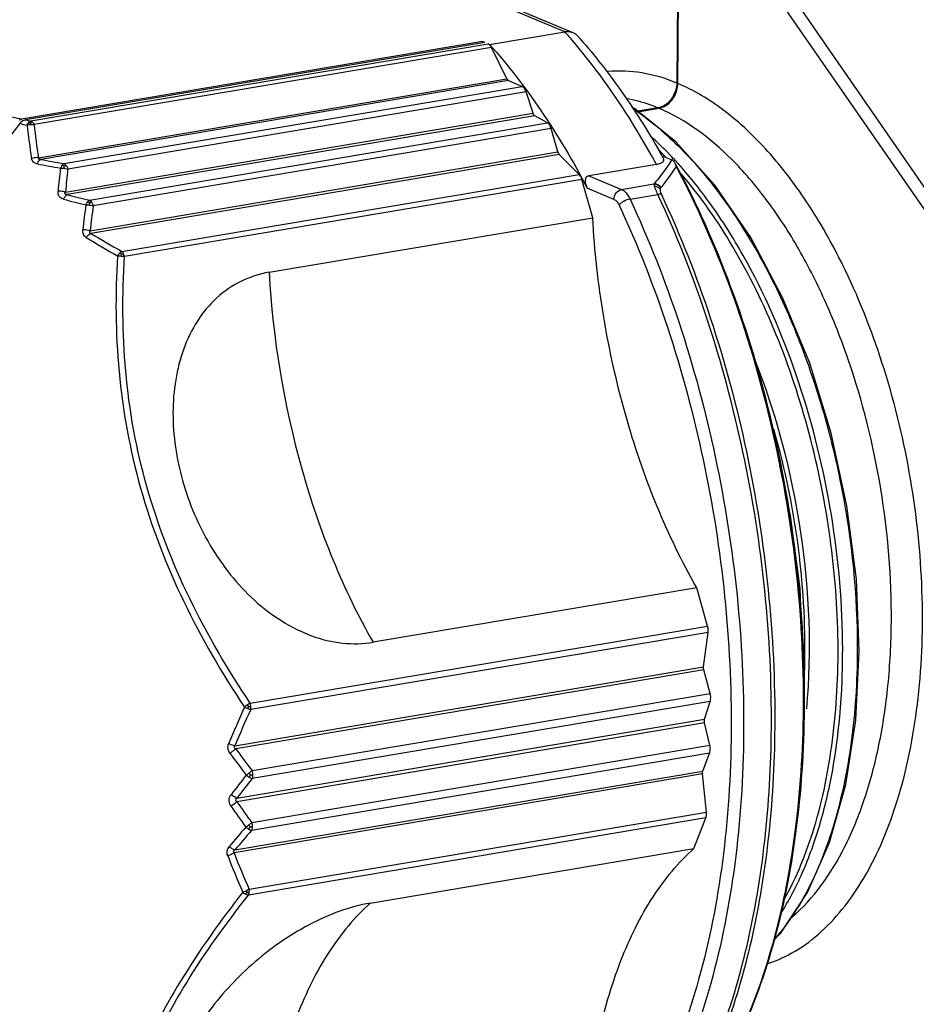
# Model space of a CAD drawing. Header units: millimetres. Extents: x 12 to 2508, y 25 to 1770.
# Tile 33 of 53: x 2171 to 2191, y 738 to 760. Entities that reach past the tile are written whole.
import ezdxf

# ---------------------------------------------------------------- set-up
doc = ezdxf.new("R2010")
doc.units = ezdxf.units.MM
for name, color, linetype in [('CABLE_PBL76', 7, 'Continuous'), ('COVER_J_ABL73', 7, 'Continuous'), ('new_view_8_VBL72', 7, 'Continuous')]:
    doc.layers.add(name, color=color, linetype=linetype)

# ---------------------------------------------------------------- blocks, each defined once
blk = doc.blocks.new('CABLE_PBL76', base_point=(1070.769, 1203.604))
at = {"layer": 'CABLE_PBL76', "color": 7}
for p, q in [((1078.339, 1214.197), (1078.374, 1218.242)), ((1070.214, 1217.752), (1076.006, 1215.329)), ((1078.344, 1217.288), (1078.318, 1214.206)), ((1074.15, 1215.065), (1075.822, 1215.347)), ((1073.99, 1215.132), (1063.735, 1213.404)), ((1074.045, 1215.109), (1063.822, 1213.386)), ((1074.045, 1215.109), (1073.99, 1215.132)), ((1073.99, 1215.099), (1073.99, 1215.132)), ((1074.119, 1215.078), (1074.15, 1215.065)), ((1074.537, 1214.302), (1074.191, 1214.998)), ((1074.573, 1214.263), (1074.873, 1214.132)), ((1075.117, 1213.536), (1074.961, 1214.011)), ((1077.895, 1213.654), (1077.447, 1213.579)), ((1077.46, 1213.568), (1077.917, 1213.645)), ((1075.438, 1213.322), (1075.158, 1213.477)), ((1075.672, 1212.675), (1075.523, 1213.192)), ((1065.258, 1210.92), (1075.672, 1212.675)), ((1076.145, 1212.175), (1075.702, 1212.62)), ((1077.98, 1212.594), (1078.186, 1212.508)), ((1077.863, 1212.398), (1076.358, 1212.144)), ((1076.445, 1211.211), (1076.205, 1212.063)), ((1069.242, 1209.997), (1076.445, 1211.211)), ((1078.761, 1202.981), (1071.558, 1201.767)), ((1079.001, 1202.129), (1078.761, 1202.981)), ((1078.909, 1201.221), (1079.012, 1201.988)), ((1078.915, 1201.151), (1068.502, 1199.396)), ((1079.058, 1200.631), (1078.915, 1201.151)), ((1078.935, 1200.056), (1079.06, 1200.451)), ((1079.052, 1199.477), (1078.934, 1199.973)), ((1078.896, 1198.903), (1079.047, 1199.3)), ((1068.482, 1197.148), (1078.896, 1198.903)), ((1078.978, 1197.991), (1078.889, 1198.838)), ((1078.698, 1197.178), (1078.964, 1197.86)), ((1071.495, 1195.964), (1078.698, 1197.178))]:
    blk.add_line(p, q, dxfattribs=at)
at = {"layer": 'CABLE_PBL76', "color": 2}
for p, q in [((1075.822, 1215.347), (1070.02, 1217.774)), ((1079.737, 1217.788), (1084.683, 1210.641)), ((1079.513, 1217.616), (1084.459, 1210.469)), ((1063.941, 1213.363), (1074.119, 1215.078)), ((1074.191, 1214.998), (1064.014, 1213.283)), ((1064.11, 1212.545), (1074.537, 1214.302)), ((1074.573, 1214.263), (1064.16, 1212.508)), ((1064.678, 1212.414), (1074.873, 1214.132)), ((1074.961, 1214.011), (1064.766, 1212.293)), ((1064.71, 1211.783), (1075.117, 1213.536)), ((1075.158, 1213.477), (1064.75, 1211.724)), ((1065.243, 1211.604), (1075.438, 1213.322)), ((1075.523, 1213.192), (1065.328, 1211.474)), ((1075.702, 1212.62), (1065.275, 1210.863)), ((1078.053, 1212.558), (1078.046, 1212.567)), ((1078.058, 1212.576), (1078.05, 1212.584)), ((1078.225, 1212.515), (1078.211, 1212.531)), ((1078.231, 1212.539), (1078.217, 1212.554)), ((1064.684, 1212.311), (1064.683, 1212.358)), ((1065.967, 1210.46), (1076.145, 1212.175)), ((1076.205, 1212.063), (1066.027, 1210.348)), ((1076.358, 1212.144), (1077.087, 1211.839)), ((1076.918, 1211.618), (1076.323, 1211.867)), ((1077.087, 1211.839), (1077.808, 1211.961)), ((1077.812, 1211.965), (1077.808, 1211.961)), ((1077.962, 1211.875), (1077.966, 1211.88)), ((1077.275, 1211.626), (1077.894, 1211.73)), ((1065.95, 1210.358), (1065.957, 1210.4)), ((1068.823, 1200.414), (1079.001, 1202.129)), ((1079.012, 1201.988), (1068.834, 1200.273)), ((1068.483, 1199.464), (1078.909, 1201.221)), ((1068.863, 1198.913), (1079.058, 1200.631)), ((1079.06, 1200.451), (1068.865, 1198.734)), ((1081.136, 1200.277), (1081.135, 1200.297)), ((1081.136, 1200.277), (1081.136, 1200.297)), ((1068.527, 1198.303), (1078.935, 1200.056)), ((1078.934, 1199.973), (1068.527, 1198.22)), ((1068.857, 1197.759), (1079.052, 1199.477)), ((1079.047, 1199.3), (1068.852, 1197.582)), ((1078.889, 1198.838), (1068.462, 1197.081)), ((1078.964, 1197.86), (1068.786, 1196.145)), ((1068.8, 1196.276), (1078.978, 1197.991))]:
    blk.add_line(p, q, dxfattribs=at)
at = {"layer": 'CABLE_PBL76', "color": 7}
for points in [[(1080.48, 1195.153), (1080.621, 1195.288), (1081.226, 1196.199), (1081.714, 1197.313), (1082.075, 1198.604), (1082.298, 1200.036), (1082.378, 1201.571), (1082.313, 1203.173), (1082.104, 1204.801), (1081.755, 1206.417), (1081.274, 1207.976), (1080.672, 1209.44), (1079.963, 1210.771), (1079.165, 1211.932), (1078.295, 1212.896), (1077.373, 1213.638), (1077.314, 1213.669)], [(1081.119, 1201.272), (1081.124, 1201.359), (1081.059, 1202.961), (1080.85, 1204.59), (1080.611, 1205.693)]]:
    blk.add_lwpolyline(points, dxfattribs=at)
at = {"layer": 'CABLE_PBL76', "color": 2}
for centre, radius, start, end in [((1066.732, 1207.184), 12.217, 40.7877, 41.924), ((1071.7, 1252.813), 40.206, 258.7013, 258.8735), ((1071.878, 1253.041), 40.571, 258.359, 258.5968), ((1076.989, 1214.678), 13.208, 186.1189, 189.372), ((1076.812, 1214.587), 12.865, 185.817, 189.1328), ((1072.612, 1207.284), 7.693, 45.7784, 48.1632), ((1072.299, 1206.984), 8.027, 44.2362, 45.6876), ((1072.304, 1206.967), 8.135, 44.2505, 45.7795), ((1073.819, 1264.279), 52.665, 259.4312, 260.0042), ((1061.267, 1203.391), 18.883, 28.4887, 29.2338), ((1072.074, 1206.742), 8.456, 43.4111, 44.2548), ((1071.888, 1206.567), 8.712, 42.6121, 43.2766), ((1073.852, 1263.281), 51.801, 259.1264, 259.7123), ((1084.741, 1209.914), 20.283, 173.2091, 174.6672), ((1084.789, 1209.806), 20.176, 172.9202, 174.378), ((1077.113, 1260.698), 50.63, 255.7721, 256.3489), ((1076.452, 1258.883), 48.589, 256.0649, 256.6625), ((1085.878, 1208.716), 20.9, 172.3487, 173.8892), ((1085.893, 1208.608), 20.764, 172.0666, 173.6076), ((1077.438, 1230.838), 23.518, 238.5674, 240.5354), ((1077.581, 1231.222), 23.789, 238.8494, 240.7795), ((1089.623, 1211.143), 20.413, 183.2171, 195.6745), ((1089.026, 1191.116), 22.321, 155.6305, 157.9151), ((1088.308, 1191.338), 21.426, 155.3518, 157.7118), ((1069.856, 1198.763), 1.948, 124.2373, 126.6224), ((1069.037, 1201.011), 0.766, 243.385, 249.3589), ((1067.084, 1199.016), 2.157, 37.7522, 39.001), ((1067.836, 1200.81), 1.064, 330.9849, 333.5472), ((1068.605, 1201.806), 1.481, 277.144, 278.9621), ((1068.463, 1200.313), 0.374, 4.5584, 15.6891), ((1068.483, 1200.314), 0.353, 359.5435, 4.5929), ((1089.624, 1214.815), 26.151, 216.128, 217.4512), ((1089.739, 1214.742), 26.363, 215.8564, 217.1781), ((1094.603, 1178.392), 32.957, 141.7151, 142.6728), ((1094.458, 1178.316), 32.739, 141.4175, 142.3752), ((1067.15, 1200.958), 2.668, 306.4353, 308.2564), ((1068.536, 1198.815), 0.341, 359.511, 0.592), ((1090.185, 1213.222), 26.511, 214.718, 215.9511), ((1090.102, 1213.322), 26.336, 214.9916, 216.2249), ((1093.365, 1176.52), 32.465, 139.3751, 140.388), ((1067.871, 1198.921), 1.525, 304.0434, 307.2503), ((1068.534, 1197.674), 0.333, 358.4137, 359.5121), ((1093.185, 1176.486), 32.205, 139.0764, 140.0904), ((1085.542, 1203.678), 18.462, 201.1328, 203.8662), ((1085.629, 1203.801), 18.435, 201.3756, 204.0915), ((1068.39, 1196.95), 0.789, 289.9106, 295.715), ((1070.666, 1197.305), 2.208, 208.8655, 209.9989), ((1068.486, 1196.238), 0.316, 354.1334, 359.5729)]:
    blk.add_arc(centre, radius, start, end, dxfattribs=at)
at = {"layer": 'CABLE_PBL76', "color": 7}
for centre, radius, start, end in [((1077.698, 1214.22), 0.62, 329.988, 344.476), ((1077.832, 1214.029), 0.38, 279.5719, 282.1449), ((1062.041, 1203.608), 18.3, 29.4167, 29.837), ((1061.878, 1203.516), 18.487, 29.1761, 29.417), ((1079.067, 1198.857), 0.179, 179.5646, 186.031), ((1078.623, 1197.953), 0.357, 359.5644, 6.0312)]:
    blk.add_arc(centre, radius, start, end, dxfattribs=at)
at = {"layer": 'CABLE_PBL76', "color": 2}
for points, knots in [([(1063.735, 1213.404), (1063.08, 1213.536), (1062.135, 1213.751), (1060.95, 1214.11), (1060.194, 1214.39), (1059.545, 1214.69), (1058.877, 1215.084), (1058.461, 1215.44), (1058.252, 1215.698)], [0, 0, 0, 0, 0.332357, 0.480879, 0.61474, 0.732781, 0.835208, 1, 1, 1, 1]), ([(1077.744, 1212.613), (1077.612, 1212.85), (1077.087, 1213.742), (1076.481, 1214.587), (1075.982, 1215.165)], [0, 0, 0, 0, 0.262571, 1, 1, 1, 1]), ([(1078.318, 1214.206), (1078.068, 1214.31), (1077.561, 1214.462), (1077.03, 1214.485), (1076.776, 1214.462)], [0, 0, 0, 0, 0.514443, 1, 1, 1, 1]), ([(1082.063, 1210.049), (1081.824, 1210.544), (1081.313, 1211.466), (1080.411, 1212.67), (1079.432, 1213.601), (1078.703, 1214.044), (1078.339, 1214.197)], [0, 0, 0, 0, 0.290356, 0.555122, 0.791436, 1, 1, 1, 1]), ([(1077.895, 1213.654), (1077.837, 1213.678), (1077.609, 1213.766), (1077.371, 1213.831), (1077.192, 1213.863)], [0, 0, 0, 0, 0.256937, 1, 1, 1, 1]), ([(1077.337, 1213.64), (1077.697, 1213.4), (1078.403, 1212.807), (1079.341, 1211.702), (1080.188, 1210.369), (1080.921, 1208.847), (1081.52, 1207.183), (1082.114, 1204.85), (1082.318, 1203.036), (1082.332, 1201.833)], [0, 0, 0, 0, 0.098198, 0.207391, 0.327265, 0.455187, 0.589508, 0.727328, 1, 1, 1, 1]), ([(1080.877, 1195.647), (1081.371, 1196.072), (1081.979, 1196.951), (1082.525, 1198.294), (1082.843, 1199.503), (1083.04, 1200.828), (1083.138, 1202.738), (1082.934, 1205.194), (1082.339, 1207.587), (1081.635, 1209.372), (1081.023, 1210.572), (1080.332, 1211.625), (1079.382, 1212.738), (1078.524, 1213.389), (1077.917, 1213.645)], [0, 0, 0, 0, 0.096752, 0.153368, 0.215212, 0.281666, 0.351822, 0.498549, 0.645522, 0.715974, 0.782823, 0.845138, 0.902266, 1, 1, 1, 1]), ([(1063.894, 1213.33), (1063.898, 1213.334), (1063.911, 1213.347), (1063.928, 1213.358), (1063.941, 1213.363)], [0, 0, 0, 0, 0.27625, 1, 1, 1, 1]), ([(1063.941, 1213.363), (1063.944, 1213.361), (1063.959, 1213.354), (1063.971, 1213.343), (1063.98, 1213.334)], [0, 0, 0, 0, 0.228269, 1, 1, 1, 1]), ([(1063.857, 1213.271), (1063.859, 1213.276), (1063.869, 1213.297), (1063.883, 1213.317), (1063.894, 1213.33)], [0, 0, 0, 0, 0.261355, 1, 1, 1, 1]), ([(1063.857, 1213.271), (1063.863, 1213.272), (1063.888, 1213.28), (1063.915, 1213.284), (1063.935, 1213.286)], [0, 0, 0, 0, 0.240673, 1, 1, 1, 1]), ([(1063.935, 1213.286), (1063.935, 1213.289), (1063.935, 1213.301), (1063.936, 1213.312), (1063.936, 1213.321)], [0, 0, 0, 0, 0.271658, 1, 1, 1, 1]), ([(1063.935, 1213.286), (1063.942, 1213.286), (1063.968, 1213.288), (1063.994, 1213.286), (1064.013, 1213.283)], [0, 0, 0, 0, 0.258601, 1, 1, 1, 1]), ([(1063.936, 1213.321), (1063.94, 1213.322), (1063.954, 1213.328), (1063.969, 1213.332), (1063.98, 1213.334)], [0, 0, 0, 0, 0.263361, 1, 1, 1, 1]), ([(1063.98, 1213.334), (1063.983, 1213.33), (1063.996, 1213.315), (1064.007, 1213.297), (1064.013, 1213.283)], [0, 0, 0, 0, 0.23264, 1, 1, 1, 1]), ([(1064.11, 1212.545), (1064.098, 1212.547), (1064.047, 1212.549), (1063.994, 1212.541), (1063.958, 1212.528)], [0, 0, 0, 0, 0.241273, 1, 1, 1, 1]), ([(1064.08, 1212.41), (1064.05, 1212.416), (1063.991, 1212.44), (1063.963, 1212.499), (1063.958, 1212.528)], [0, 0, 0, 0, 0.507631, 1, 1, 1, 1]), ([(1064.16, 1212.508), (1064.142, 1212.501), (1064.109, 1212.47), (1064.089, 1212.432), (1064.08, 1212.41)], [0, 0, 0, 0, 0.436155, 1, 1, 1, 1]), ([(1064.16, 1212.508), (1064.153, 1212.508), (1064.139, 1212.509), (1064.119, 1212.514), (1064.106, 1212.529), (1064.108, 1212.54), (1064.11, 1212.545)], [0, 0, 0, 0, 0.28841, 0.565438, 0.791237, 1, 1, 1, 1]), ([(1078.207, 1212.499), (1078.177, 1212.454), (1078.053, 1212.27), (1077.918, 1212.095), (1077.812, 1211.965)], [0, 0, 0, 0, 0.243292, 1, 1, 1, 1]), ([(1064.635, 1212.377), (1064.632, 1212.373), (1064.618, 1212.353), (1064.607, 1212.33), (1064.6, 1212.313)], [0, 0, 0, 0, 0.233974, 1, 1, 1, 1]), ([(1064.6, 1212.313), (1064.607, 1212.313), (1064.635, 1212.315), (1064.663, 1212.313), (1064.684, 1212.311)], [0, 0, 0, 0, 0.236534, 1, 1, 1, 1]), ([(1064.678, 1212.414), (1064.674, 1212.412), (1064.658, 1212.403), (1064.644, 1212.389), (1064.635, 1212.377)], [0, 0, 0, 0, 0.21701, 1, 1, 1, 1]), ([(1064.683, 1212.358), (1064.679, 1212.36), (1064.664, 1212.368), (1064.647, 1212.374), (1064.635, 1212.377)], [0, 0, 0, 0, 0.264348, 1, 1, 1, 1]), ([(1064.678, 1212.414), (1064.682, 1212.412), (1064.702, 1212.401), (1064.718, 1212.384), (1064.728, 1212.37)], [0, 0, 0, 0, 0.221947, 1, 1, 1, 1]), ([(1064.683, 1212.358), (1064.687, 1212.359), (1064.702, 1212.364), (1064.717, 1212.368), (1064.728, 1212.37)], [0, 0, 0, 0, 0.264045, 1, 1, 1, 1]), ([(1064.684, 1212.311), (1064.691, 1212.31), (1064.719, 1212.306), (1064.747, 1212.299), (1064.766, 1212.293)], [0, 0, 0, 0, 0.259594, 1, 1, 1, 1]), ([(1064.728, 1212.37), (1064.732, 1212.365), (1064.748, 1212.341), (1064.76, 1212.314), (1064.766, 1212.293)], [0, 0, 0, 0, 0.232502, 1, 1, 1, 1]), ([(1077.966, 1211.88), (1077.997, 1211.918), (1078.115, 1212.069), (1078.227, 1212.226), (1078.306, 1212.345)], [0, 0, 0, 0, 0.255368, 1, 1, 1, 1]), ([(1082.007, 1201.778), (1081.995, 1202.785), (1081.799, 1204.809), (1081.06, 1207.711), (1080.086, 1209.946), (1079.117, 1211.488), (1078.579, 1212.161), (1078.3, 1212.465)], [0, 0, 0, 0, 0.261986, 0.526609, 0.776599, 0.892526, 1, 1, 1, 1]), ([(1081.136, 1200.297), (1081.144, 1201.349), (1081.026, 1203.473), (1080.482, 1206.602), (1079.596, 1209.591), (1078.772, 1211.468), (1078.306, 1212.345)], [0, 0, 0, 0, 0.252707, 0.509477, 0.761398, 1, 1, 1, 1]), ([(1080.698, 1196.032), (1080.984, 1196.538), (1081.453, 1197.704), (1081.84, 1199.65), (1081.933, 1201.433), (1081.864, 1202.937), (1081.698, 1204.49), (1081.313, 1206.407), (1080.592, 1208.585), (1079.644, 1210.535), (1078.846, 1211.685), (1078.414, 1212.186)], [0, 0, 0, 0, 0.101939, 0.218477, 0.346723, 0.413991, 0.482511, 0.620669, 0.756076, 0.88384, 1, 1, 1, 1]), ([(1076.918, 1211.618), (1076.918, 1211.669), (1076.952, 1211.769), (1077.04, 1211.831), (1077.087, 1211.839)], [0, 0, 0, 0, 0.519966, 1, 1, 1, 1]), ([(1077.087, 1211.839), (1077.126, 1211.823), (1077.203, 1211.758), (1077.253, 1211.675), (1077.275, 1211.626)], [0, 0, 0, 0, 0.442908, 1, 1, 1, 1]), ([(1077.962, 1211.875), (1077.944, 1211.899), (1077.898, 1211.941), (1077.838, 1211.959), (1077.808, 1211.961)], [0, 0, 0, 0, 0.502344, 1, 1, 1, 1]), ([(1077.808, 1211.961), (1077.808, 1211.958), (1077.811, 1211.942), (1077.815, 1211.927), (1077.819, 1211.915)], [0, 0, 0, 0, 0.198581, 1, 1, 1, 1]), ([(1077.966, 1211.88), (1077.948, 1211.904), (1077.901, 1211.945), (1077.842, 1211.963), (1077.812, 1211.965)], [0, 0, 0, 0, 0.502389, 1, 1, 1, 1]), ([(1077.819, 1211.915), (1077.831, 1211.913), (1077.88, 1211.901), (1077.925, 1211.872), (1077.949, 1211.844)], [0, 0, 0, 0, 0.255659, 1, 1, 1, 1]), ([(1077.894, 1211.73), (1077.885, 1211.749), (1077.858, 1211.809), (1077.833, 1211.871), (1077.819, 1211.915)], [0, 0, 0, 0, 0.307325, 1, 1, 1, 1]), ([(1077.949, 1211.844), (1077.947, 1211.837), (1077.945, 1211.797), (1077.96, 1211.757), (1077.973, 1211.728)], [0, 0, 0, 0, 0.181983, 1, 1, 1, 1]), ([(1077.949, 1211.844), (1077.949, 1211.847), (1077.952, 1211.858), (1077.957, 1211.869), (1077.962, 1211.875)], [0, 0, 0, 0, 0.279516, 1, 1, 1, 1]), ([(1064.669, 1211.621), (1064.65, 1211.626), (1064.612, 1211.64), (1064.568, 1211.682), (1064.545, 1211.738), (1064.544, 1211.779), (1064.546, 1211.799)], [0, 0, 0, 0, 0.252803, 0.496554, 0.7423, 1, 1, 1, 1]), ([(1064.71, 1211.783), (1064.697, 1211.786), (1064.643, 1211.8), (1064.587, 1211.803), (1064.546, 1211.799)], [0, 0, 0, 0, 0.242527, 1, 1, 1, 1]), ([(1064.669, 1211.621), (1064.679, 1211.644), (1064.7, 1211.683), (1064.733, 1211.715), (1064.75, 1211.724)], [0, 0, 0, 0, 0.56422, 1, 1, 1, 1]), ([(1064.75, 1211.724), (1064.741, 1211.724), (1064.723, 1211.726), (1064.701, 1211.736), (1064.695, 1211.752), (1064.699, 1211.767), (1064.705, 1211.777), (1064.71, 1211.783)], [0, 0, 0, 0, 0.286082, 0.547303, 0.66049, 0.770598, 1, 1, 1, 1]), ([(1065.243, 1211.604), (1065.239, 1211.602), (1065.223, 1211.592), (1065.209, 1211.577), (1065.2, 1211.565)], [0, 0, 0, 0, 0.214812, 1, 1, 1, 1]), ([(1065.243, 1211.604), (1065.247, 1211.602), (1065.267, 1211.589), (1065.282, 1211.57), (1065.292, 1211.555)], [0, 0, 0, 0, 0.22242, 1, 1, 1, 1]), ([(1076.918, 1211.618), (1076.929, 1211.614), (1076.979, 1211.583), (1077.012, 1211.532), (1077.031, 1211.491)], [0, 0, 0, 0, 0.209016, 1, 1, 1, 1]), ([(1077.275, 1211.626), (1077.226, 1211.618), (1077.155, 1211.59), (1077.076, 1211.538), (1077.043, 1211.507), (1077.031, 1211.491)], [0, 0, 0, 0, 0.527831, 0.78724, 1, 1, 1, 1]), ([(1077.275, 1211.626), (1077.694, 1210.733), (1078.433, 1208.852), (1079.227, 1205.895), (1079.709, 1202.837), (1079.812, 1200.772), (1079.803, 1199.75)], [0, 0, 0, 0, 0.242014, 0.494178, 0.749309, 1, 1, 1, 1]), ([(1077.973, 1211.728), (1077.968, 1211.73), (1077.942, 1211.736), (1077.915, 1211.734), (1077.894, 1211.73)], [0, 0, 0, 0, 0.202217, 1, 1, 1, 1]), ([(1080.421, 1199.854), (1080.43, 1200.876), (1080.328, 1202.941), (1079.845, 1206), (1079.051, 1208.956), (1078.313, 1210.837), (1077.894, 1211.73)], [0, 0, 0, 0, 0.250691, 0.505822, 0.757986, 1, 1, 1, 1]), ([(1077.973, 1211.728), (1078.392, 1210.836), (1079.129, 1208.96), (1079.921, 1206.01), (1080.402, 1202.958), (1080.504, 1200.897), (1080.496, 1199.877)], [0, 0, 0, 0, 0.242014, 0.494178, 0.749309, 1, 1, 1, 1]), ([(1065.2, 1211.565), (1065.197, 1211.56), (1065.182, 1211.539), (1065.171, 1211.516), (1065.164, 1211.498)], [0, 0, 0, 0, 0.234959, 1, 1, 1, 1]), ([(1065.164, 1211.498), (1065.17, 1211.498), (1065.198, 1211.498), (1065.226, 1211.496), (1065.247, 1211.493)], [0, 0, 0, 0, 0.237146, 1, 1, 1, 1]), ([(1065.247, 1211.543), (1065.243, 1211.545), (1065.228, 1211.553), (1065.212, 1211.561), (1065.2, 1211.565)], [0, 0, 0, 0, 0.263595, 1, 1, 1, 1]), ([(1065.247, 1211.543), (1065.251, 1211.544), (1065.266, 1211.549), (1065.281, 1211.553), (1065.292, 1211.555)], [0, 0, 0, 0, 0.264613, 1, 1, 1, 1]), ([(1065.247, 1211.493), (1065.247, 1211.498), (1065.247, 1211.514), (1065.247, 1211.531), (1065.247, 1211.543)], [0, 0, 0, 0, 0.297207, 1, 1, 1, 1]), ([(1065.247, 1211.493), (1065.254, 1211.492), (1065.282, 1211.487), (1065.309, 1211.481), (1065.328, 1211.474)], [0, 0, 0, 0, 0.26069, 1, 1, 1, 1]), ([(1065.292, 1211.555), (1065.296, 1211.549), (1065.311, 1211.524), (1065.322, 1211.496), (1065.328, 1211.474)], [0, 0, 0, 0, 0.234565, 1, 1, 1, 1]), ([(1077.031, 1211.491), (1077.445, 1210.609), (1078.174, 1208.752), (1078.958, 1205.834), (1079.433, 1202.814), (1079.582, 1199.813), (1079.399, 1196.949), (1078.889, 1194.333), (1078.074, 1192.065), (1077.29, 1190.758), (1076.849, 1190.208)], [0, 0, 0, 0, 0.131864, 0.269256, 0.408269, 0.544856, 0.675163, 0.795848, 0.904467, 1, 1, 1, 1]), ([(1065.173, 1210.771), (1065.146, 1210.787), (1065.099, 1210.839), (1065.093, 1210.908), (1065.097, 1210.94)], [0, 0, 0, 0, 0.490531, 1, 1, 1, 1]), ([(1065.258, 1210.92), (1065.246, 1210.924), (1065.193, 1210.937), (1065.138, 1210.942), (1065.097, 1210.94)], [0, 0, 0, 0, 0.240451, 1, 1, 1, 1]), ([(1065.173, 1210.771), (1065.181, 1210.782), (1065.209, 1210.817), (1065.245, 1210.849), (1065.275, 1210.863)], [0, 0, 0, 0, 0.277297, 1, 1, 1, 1]), ([(1065.259, 1210.92), (1065.251, 1210.911), (1065.24, 1210.892), (1065.255, 1210.87), (1065.268, 1210.865), (1065.275, 1210.863)], [0, 0, 0, 0, 0.468068, 0.719203, 1, 1, 1, 1]), ([(1065.869, 1210.362), (1065.817, 1209.507), (1065.83, 1207.762), (1066.308, 1205.155), (1067.281, 1202.639), (1068.193, 1201.078), (1068.694, 1200.326)], [0, 0, 0, 0, 0.241916, 0.490864, 0.744789, 1, 1, 1, 1]), ([(1065.917, 1210.422), (1065.912, 1210.417), (1065.895, 1210.399), (1065.88, 1210.378), (1065.869, 1210.362)], [0, 0, 0, 0, 0.241204, 1, 1, 1, 1]), ([(1065.967, 1210.46), (1065.963, 1210.458), (1065.945, 1210.447), (1065.928, 1210.433), (1065.917, 1210.422)], [0, 0, 0, 0, 0.222637, 1, 1, 1, 1]), ([(1065.95, 1210.358), (1065.956, 1210.358), (1065.982, 1210.355), (1066.008, 1210.351), (1066.027, 1210.348)], [0, 0, 0, 0, 0.258559, 1, 1, 1, 1]), ([(1065.957, 1210.4), (1065.961, 1210.401), (1065.976, 1210.406), (1065.991, 1210.41), (1066.002, 1210.412)], [0, 0, 0, 0, 0.263795, 1, 1, 1, 1]), ([(1065.967, 1210.46), (1065.971, 1210.457), (1065.984, 1210.442), (1065.995, 1210.425), (1066.002, 1210.412)], [0, 0, 0, 0, 0.231687, 1, 1, 1, 1]), ([(1068.823, 1200.414), (1068.324, 1201.157), (1067.414, 1202.7), (1066.446, 1205.189), (1065.977, 1207.772), (1065.972, 1209.501), (1066.027, 1210.348)], [0, 0, 0, 0, 0.255431, 0.509082, 0.757786, 1, 1, 1, 1]), ([(1066.027, 1210.348), (1066.026, 1210.353), (1066.019, 1210.375), (1066.01, 1210.397), (1066.002, 1210.412)], [0, 0, 0, 0, 0.258955, 1, 1, 1, 1]), ([(1080.33, 1194.615), (1080.547, 1194.685), (1080.977, 1194.884), (1081.562, 1195.326), (1082.092, 1195.91), (1082.741, 1196.901), (1083.353, 1198.451), (1083.753, 1200.586), (1083.827, 1202.952), (1083.571, 1205.408), (1082.999, 1207.809), (1082.409, 1209.333), (1082.063, 1210.049)], [0, 0, 0, 0, 0.04042, 0.083189, 0.129353, 0.179558, 0.292742, 0.422028, 0.563415, 0.711197, 0.858885, 1, 1, 1, 1]), ([(1080.032, 1208.109), (1080.528, 1206.858), (1081.206, 1204.266), (1081.321, 1201.586), (1081.2, 1200.283)], [0, 0, 0, 0, 0.507047, 1, 1, 1, 1]), ([(1080.465, 1206.518), (1080.732, 1205.593), (1081.109, 1203.725), (1081.188, 1201.819), (1081.141, 1200.886)], [0, 0, 0, 0, 0.507543, 1, 1, 1, 1]), ([(1069.969, 1205.628), (1070.164, 1204.936), (1070.614, 1203.614), (1071.221, 1202.354), (1071.558, 1201.767)], [0, 0, 0, 0, 0.515004, 1, 1, 1, 1]), ([(1082.332, 1201.833), (1082.34, 1201.15), (1082.279, 1199.839), (1081.94, 1197.997), (1081.375, 1196.426), (1080.817, 1195.536), (1080.502, 1195.174)], [0, 0, 0, 0, 0.291198, 0.558017, 0.795456, 1, 1, 1, 1]), ([(1081.95, 1200.195), (1081.961, 1200.323), (1081.999, 1200.85), (1082.011, 1201.379), (1082.007, 1201.778)], [0, 0, 0, 0, 0.24468, 1, 1, 1, 1]), ([(1068.823, 1200.414), (1068.818, 1200.411), (1068.797, 1200.398), (1068.776, 1200.384), (1068.76, 1200.373)], [0, 0, 0, 0, 0.233147, 1, 1, 1, 1]), ([(1068.767, 1200.294), (1068.773, 1200.292), (1068.795, 1200.284), (1068.817, 1200.277), (1068.834, 1200.273)], [0, 0, 0, 0, 0.272003, 1, 1, 1, 1]), ([(1078.522, 1191.099), (1078.953, 1191.62), (1079.719, 1192.867), (1080.515, 1195.042), (1081.012, 1197.56), (1081.128, 1199.349), (1081.136, 1200.277)], [0, 0, 0, 0, 0.209148, 0.447526, 0.712961, 1, 1, 1, 1]), ([(1080.628, 1195.727), (1080.812, 1196.016), (1081.146, 1196.658), (1081.527, 1197.724), (1081.804, 1198.918), (1081.912, 1199.759), (1081.95, 1200.195)], [0, 0, 0, 0, 0.218489, 0.459583, 0.720936, 1, 1, 1, 1]), ([(1078.401, 1191.173), (1078.735, 1191.735), (1079.322, 1192.99), (1079.939, 1195.071), (1080.323, 1197.393), (1080.414, 1199.017), (1080.421, 1199.854)], [0, 0, 0, 0, 0.217809, 0.459041, 0.721153, 1, 1, 1, 1]), ([(1080.496, 1199.877), (1080.488, 1199.033), (1080.395, 1197.396), (1080.004, 1195.057), (1079.376, 1192.966), (1078.778, 1191.707), (1078.437, 1191.146)], [0, 0, 0, 0, 0.27931, 0.541615, 0.782693, 1, 1, 1, 1]), ([(1079.803, 1199.75), (1079.795, 1198.774), (1079.674, 1196.895), (1079.158, 1194.244), (1078.332, 1191.947), (1077.538, 1190.623), (1077.091, 1190.065)], [0, 0, 0, 0, 0.286304, 0.551456, 0.790105, 1, 1, 1, 1]), ([(1068.372, 1199.3), (1068.351, 1199.33), (1068.319, 1199.399), (1068.329, 1199.475), (1068.343, 1199.508)], [0, 0, 0, 0, 0.504332, 1, 1, 1, 1]), ([(1068.483, 1199.464), (1068.472, 1199.466), (1068.424, 1199.476), (1068.378, 1199.493), (1068.343, 1199.508)], [0, 0, 0, 0, 0.220638, 1, 1, 1, 1]), ([(1068.501, 1199.397), (1068.492, 1199.389), (1068.45, 1199.356), (1068.406, 1199.324), (1068.372, 1199.3)], [0, 0, 0, 0, 0.228755, 1, 1, 1, 1]), ([(1068.502, 1199.396), (1068.493, 1199.401), (1068.48, 1199.409), (1068.47, 1199.427), (1068.47, 1199.438), (1068.471, 1199.443)], [0, 0, 0, 0, 0.493146, 0.741687, 1, 1, 1, 1]), ([(1068.863, 1198.913), (1068.859, 1198.909), (1068.838, 1198.892), (1068.818, 1198.875), (1068.802, 1198.863)], [0, 0, 0, 0, 0.228385, 1, 1, 1, 1]), ([(1068.734, 1198.811), (1068.751, 1198.798), (1068.773, 1198.782), (1068.797, 1198.767), (1068.803, 1198.763)], [0, 0, 0, 0, 0.756487, 1, 1, 1, 1]), ([(1068.829, 1198.813), (1068.823, 1198.825), (1068.814, 1198.842), (1068.804, 1198.858), (1068.802, 1198.863)], [0, 0, 0, 0, 0.715362, 1, 1, 1, 1]), ([(1068.803, 1198.763), (1068.805, 1198.768), (1068.815, 1198.784), (1068.824, 1198.801), (1068.829, 1198.813)], [0, 0, 0, 0, 0.271481, 1, 1, 1, 1]), ([(1068.803, 1198.763), (1068.808, 1198.76), (1068.828, 1198.749), (1068.849, 1198.739), (1068.865, 1198.734)], [0, 0, 0, 0, 0.280499, 1, 1, 1, 1]), ([(1068.829, 1198.813), (1068.834, 1198.814), (1068.849, 1198.815), (1068.865, 1198.817), (1068.877, 1198.819)], [0, 0, 0, 0, 0.265592, 1, 1, 1, 1]), ([(1068.877, 1198.812), (1068.876, 1198.805), (1068.875, 1198.779), (1068.871, 1198.752), (1068.865, 1198.734)], [0, 0, 0, 0, 0.266001, 1, 1, 1, 1]), ([(1068.394, 1198.124), (1068.388, 1198.133), (1068.364, 1198.172), (1068.351, 1198.218), (1068.352, 1198.252)], [0, 0, 0, 0, 0.254483, 1, 1, 1, 1]), ([(1068.352, 1198.252), (1068.352, 1198.274), (1068.36, 1198.319), (1068.383, 1198.358), (1068.397, 1198.376)], [0, 0, 0, 0, 0.50115, 1, 1, 1, 1]), ([(1068.527, 1198.303), (1068.517, 1198.306), (1068.471, 1198.325), (1068.428, 1198.352), (1068.397, 1198.376)], [0, 0, 0, 0, 0.208377, 1, 1, 1, 1]), ([(1068.527, 1198.303), (1068.512, 1198.293), (1068.477, 1198.26), (1068.512, 1198.228), (1068.527, 1198.22)], [0, 0, 0, 0, 0.517783, 1, 1, 1, 1]), ([(1068.394, 1198.124), (1068.43, 1198.146), (1068.474, 1198.178), (1068.517, 1198.212), (1068.527, 1198.22)], [0, 0, 0, 0, 0.768814, 1, 1, 1, 1]), ([(1068.724, 1197.658), (1068.74, 1197.645), (1068.762, 1197.628), (1068.785, 1197.614), (1068.791, 1197.61)], [0, 0, 0, 0, 0.757903, 1, 1, 1, 1]), ([(1068.791, 1197.61), (1068.794, 1197.615), (1068.804, 1197.63), (1068.813, 1197.647), (1068.82, 1197.659)], [0, 0, 0, 0, 0.269896, 1, 1, 1, 1]), ([(1068.791, 1197.61), (1068.796, 1197.607), (1068.816, 1197.596), (1068.836, 1197.587), (1068.852, 1197.582)], [0, 0, 0, 0, 0.281234, 1, 1, 1, 1]), ([(1068.857, 1197.759), (1068.852, 1197.755), (1068.831, 1197.737), (1068.81, 1197.72), (1068.794, 1197.708)], [0, 0, 0, 0, 0.229741, 1, 1, 1, 1]), ([(1068.82, 1197.659), (1068.814, 1197.671), (1068.805, 1197.687), (1068.796, 1197.703), (1068.794, 1197.708)], [0, 0, 0, 0, 0.713271, 1, 1, 1, 1]), ([(1068.82, 1197.659), (1068.824, 1197.659), (1068.84, 1197.66), (1068.855, 1197.663), (1068.867, 1197.665)], [0, 0, 0, 0, 0.265333, 1, 1, 1, 1]), ([(1068.867, 1197.665), (1068.866, 1197.657), (1068.865, 1197.629), (1068.859, 1197.601), (1068.852, 1197.582)], [0, 0, 0, 0, 0.268844, 1, 1, 1, 1]), ([(1068.322, 1197.021), (1068.308, 1197.054), (1068.299, 1197.128), (1068.333, 1197.193), (1068.355, 1197.219)], [0, 0, 0, 0, 0.504283, 1, 1, 1, 1]), ([(1068.482, 1197.148), (1068.461, 1197.154), (1068.416, 1197.175), (1068.376, 1197.203), (1068.355, 1197.219)], [0, 0, 0, 0, 0.451256, 1, 1, 1, 1]), ([(1068.482, 1197.148), (1068.476, 1197.145), (1068.465, 1197.136), (1068.45, 1197.12), (1068.449, 1197.097), (1068.457, 1197.086), (1068.462, 1197.081)], [0, 0, 0, 0, 0.260788, 0.521449, 0.764525, 1, 1, 1, 1]), ([(1068.322, 1197.021), (1068.359, 1197.033), (1068.407, 1197.052), (1068.452, 1197.076), (1068.462, 1197.081)], [0, 0, 0, 0, 0.764901, 1, 1, 1, 1]), ([(1068.8, 1196.276), (1068.795, 1196.272), (1068.773, 1196.259), (1068.75, 1196.247), (1068.732, 1196.239)], [0, 0, 0, 0, 0.233816, 1, 1, 1, 1]), ([(1068.658, 1196.208), (1068.161, 1195.574), (1067.26, 1194.313), (1066.238, 1192.35), (1065.692, 1190.431), (1065.642, 1189.18), (1065.683, 1188.598)], [0, 0, 0, 0, 0.289441, 0.555159, 0.790651, 1, 1, 1, 1]), ([(1065.841, 1188.613), (1065.796, 1189.19), (1065.838, 1190.43), (1066.375, 1192.332), (1067.391, 1194.274), (1068.29, 1195.519), (1068.786, 1196.145)], [0, 0, 0, 0, 0.209729, 0.444936, 0.710326, 1, 1, 1, 1]), ([(1068.658, 1196.208), (1068.664, 1196.204), (1068.684, 1196.188), (1068.707, 1196.174), (1068.724, 1196.166)], [0, 0, 0, 0, 0.259237, 1, 1, 1, 1]), ([(1068.724, 1196.166), (1068.727, 1196.169), (1068.737, 1196.18), (1068.747, 1196.192), (1068.754, 1196.201)], [0, 0, 0, 0, 0.271916, 1, 1, 1, 1]), ([(1068.724, 1196.166), (1068.729, 1196.163), (1068.749, 1196.154), (1068.77, 1196.147), (1068.786, 1196.145)], [0, 0, 0, 0, 0.27087, 1, 1, 1, 1]), ([(1068.754, 1196.201), (1068.758, 1196.201), (1068.773, 1196.202), (1068.789, 1196.203), (1068.8, 1196.205)], [0, 0, 0, 0, 0.26364, 1, 1, 1, 1]), ([(1068.786, 1196.145), (1068.788, 1196.15), (1068.795, 1196.169), (1068.799, 1196.19), (1068.8, 1196.205)], [0, 0, 0, 0, 0.233441, 1, 1, 1, 1]), ([(1071.495, 1195.964), (1071.146, 1195.656), (1070.505, 1194.873), (1070.064, 1193.97), (1069.87, 1193.474)], [0, 0, 0, 0, 0.466095, 1, 1, 1, 1])]:
    blk.add_open_spline(points, degree=3, knots=knots, dxfattribs=at)
at = {"layer": 'CABLE_PBL76', "color": 7}
for points, knots in [([(1075.822, 1215.347), (1075.838, 1215.349), (1075.9, 1215.356), (1075.964, 1215.346), (1076.006, 1215.329)], [0, 0, 0, 0, 0.263333, 1, 1, 1, 1]), ([(1076.105, 1215.258), (1076.27, 1215.073), (1076.941, 1214.275), (1077.52, 1213.402), (1077.915, 1212.713)], [0, 0, 0, 0, 0.237867, 1, 1, 1, 1]), ([(1074.191, 1214.998), (1074.187, 1215.008), (1074.169, 1215.039), (1074.143, 1215.068), (1074.119, 1215.078)], [0, 0, 0, 0, 0.292446, 1, 1, 1, 1]), ([(1074.15, 1215.065), (1074.563, 1214.604), (1075.353, 1213.577), (1076.011, 1212.463), (1076.323, 1211.867)], [0, 0, 0, 0, 0.479343, 1, 1, 1, 1]), ([(1074.573, 1214.262), (1074.569, 1214.264), (1074.554, 1214.274), (1074.544, 1214.289), (1074.537, 1214.302)], [0, 0, 0, 0, 0.212577, 1, 1, 1, 1]), ([(1074.961, 1214.011), (1074.953, 1214.038), (1074.931, 1214.085), (1074.893, 1214.123), (1074.873, 1214.132)], [0, 0, 0, 0, 0.564055, 1, 1, 1, 1]), ([(1078.208, 1213.828), (1078.229, 1213.854), (1078.302, 1213.964), (1078.339, 1214.098), (1078.339, 1214.197)], [0, 0, 0, 0, 0.25159, 1, 1, 1, 1]), ([(1078.318, 1214.206), (1078.317, 1214.194), (1078.315, 1214.142), (1078.306, 1214.091), (1078.296, 1214.054)], [0, 0, 0, 0, 0.246286, 1, 1, 1, 1]), ([(1077.917, 1213.645), (1077.972, 1213.654), (1078.084, 1213.7), (1078.17, 1213.781), (1078.208, 1213.828)], [0, 0, 0, 0, 0.480639, 1, 1, 1, 1]), ([(1078.025, 1213.7), (1078.016, 1213.695), (1077.98, 1213.677), (1077.941, 1213.664), (1077.912, 1213.658)], [0, 0, 0, 0, 0.256143, 1, 1, 1, 1]), ([(1078.142, 1213.788), (1078.133, 1213.779), (1078.097, 1213.746), (1078.057, 1213.717), (1078.025, 1213.7)], [0, 0, 0, 0, 0.255738, 1, 1, 1, 1]), ([(1063.822, 1213.386), (1063.81, 1213.384), (1063.76, 1213.37), (1063.716, 1213.336), (1063.692, 1213.304)], [0, 0, 0, 0, 0.237354, 1, 1, 1, 1]), ([(1075.158, 1213.477), (1075.153, 1213.48), (1075.134, 1213.495), (1075.123, 1213.518), (1075.117, 1213.536)], [0, 0, 0, 0, 0.207115, 1, 1, 1, 1]), ([(1063.692, 1213.304), (1063.026, 1212.446), (1061.701, 1210.721), (1060.401, 1208.977), (1059.763, 1208.095)], [0, 0, 0, 0, 0.499494, 1, 1, 1, 1]), ([(1075.523, 1213.192), (1075.515, 1213.22), (1075.495, 1213.269), (1075.458, 1213.311), (1075.438, 1213.322)], [0, 0, 0, 0, 0.559074, 1, 1, 1, 1]), ([(1075.702, 1212.62), (1075.698, 1212.623), (1075.685, 1212.639), (1075.676, 1212.659), (1075.672, 1212.675)], [0, 0, 0, 0, 0.221098, 1, 1, 1, 1]), ([(1077.863, 1212.398), (1077.895, 1212.403), (1077.947, 1212.416), (1078.009, 1212.446), (1078.034, 1212.49), (1078.026, 1212.517), (1078.02, 1212.528)], [0, 0, 0, 0, 0.410439, 0.674059, 0.842523, 1, 1, 1, 1]), ([(1078.277, 1212.425), (1078.272, 1212.433), (1078.255, 1212.462), (1078.229, 1212.487), (1078.207, 1212.499)], [0, 0, 0, 0, 0.257274, 1, 1, 1, 1]), ([(1078.277, 1212.425), (1078.751, 1211.545), (1079.589, 1209.659), (1080.49, 1206.651), (1081.042, 1203.498), (1081.161, 1201.358), (1081.152, 1200.298)], [0, 0, 0, 0, 0.238413, 0.490287, 0.747146, 1, 1, 1, 1]), ([(1078.306, 1212.345), (1078.304, 1212.352), (1078.297, 1212.38), (1078.287, 1212.406), (1078.277, 1212.425)], [0, 0, 0, 0, 0.258446, 1, 1, 1, 1]), ([(1076.205, 1212.063), (1076.202, 1212.074), (1076.189, 1212.114), (1076.167, 1212.153), (1076.145, 1212.175)], [0, 0, 0, 0, 0.276409, 1, 1, 1, 1]), ([(1076.358, 1212.144), (1076.344, 1212.142), (1076.319, 1212.133), (1076.284, 1212.094), (1076.273, 1212.027), (1076.287, 1211.946), (1076.309, 1211.893), (1076.323, 1211.867)], [0, 0, 0, 0, 0.125511, 0.240138, 0.470981, 0.724697, 1, 1, 1, 1]), ([(1078.761, 1202.981), (1078.424, 1203.567), (1077.817, 1204.828), (1077.128, 1206.851), (1076.651, 1209), (1076.486, 1210.473), (1076.445, 1211.211)], [0, 0, 0, 0, 0.235368, 0.485283, 0.742706, 1, 1, 1, 1]), ([(1069.242, 1209.997), (1069.025, 1209.96), (1068.6, 1209.825), (1068.051, 1209.443), (1067.619, 1208.92), (1067.317, 1208.295), (1067.142, 1207.6), (1067.065, 1206.609), (1067.18, 1205.852), (1067.317, 1205.363)], [0, 0, 0, 0, 0.116952, 0.233128, 0.35129, 0.473215, 0.599506, 0.729903, 1, 1, 1, 1]), ([(1067.317, 1205.363), (1067.459, 1204.86), (1067.873, 1203.888), (1068.689, 1202.852), (1069.504, 1202.225), (1070.168, 1201.891), (1070.864, 1201.72), (1071.335, 1201.73), (1071.558, 1201.767)], [0, 0, 0, 0, 0.260068, 0.5196, 0.646492, 0.76935, 0.887149, 1, 1, 1, 1]), ([(1079.06, 1200.451), (1079.062, 1200.457), (1079.069, 1200.483), (1079.071, 1200.51), (1079.072, 1200.53)], [0, 0, 0, 0, 0.232903, 1, 1, 1, 1]), ([(1081.152, 1200.298), (1081.144, 1199.371), (1081.028, 1197.583), (1080.529, 1195.064), (1079.729, 1192.88), (1078.957, 1191.625), (1078.522, 1191.099)], [0, 0, 0, 0, 0.28593, 0.550767, 0.789374, 1, 1, 1, 1]), ([(1078.929, 1200.017), (1078.929, 1200.021), (1078.929, 1200.034), (1078.932, 1200.047), (1078.935, 1200.056)], [0, 0, 0, 0, 0.265975, 1, 1, 1, 1]), ([(1079.047, 1199.3), (1079.049, 1199.307), (1079.058, 1199.335), (1079.062, 1199.366), (1079.062, 1199.389)], [0, 0, 0, 0, 0.229227, 1, 1, 1, 1]), ([(1078.888, 1198.858), (1078.888, 1198.863), (1078.889, 1198.878), (1078.892, 1198.893), (1078.896, 1198.903)], [0, 0, 0, 0, 0.269652, 1, 1, 1, 1]), ([(1078.964, 1197.86), (1078.967, 1197.867), (1078.976, 1197.896), (1078.98, 1197.927), (1078.98, 1197.95)], [0, 0, 0, 0, 0.228648, 1, 1, 1, 1]), ([(1076.28, 1190.996), (1076.332, 1191.655), (1076.505, 1192.909), (1077.002, 1194.641), (1077.708, 1196.086), (1078.349, 1196.87), (1078.698, 1197.178)], [0, 0, 0, 0, 0.292364, 0.558392, 0.794162, 1, 1, 1, 1]), ([(1071.495, 1195.964), (1071.265, 1195.926), (1070.796, 1195.797), (1069.88, 1195.387), (1068.839, 1194.651), (1067.857, 1193.578), (1067.39, 1192.764), (1067.231, 1192.359)], [0, 0, 0, 0, 0.120669, 0.250722, 0.51918, 0.774404, 1, 1, 1, 1])]:
    blk.add_open_spline(points, degree=3, knots=knots, dxfattribs=at)
for points in [[(1076.006, 1215.329), (1076.043, 1215.313), (1076.078, 1215.288), (1076.105, 1215.258)], [(1078.235, 1213.91), (1078.21, 1213.865), (1078.178, 1213.824), (1078.142, 1213.788)], [(1063.687, 1213.388), (1063.702, 1213.396), (1063.719, 1213.401), (1063.735, 1213.404)], [(1078.186, 1212.508), (1078.193, 1212.505), (1078.2, 1212.502), (1078.207, 1212.499)], [(1079.015, 1202.027), (1079.015, 1202.061), (1079.01, 1202.096), (1079.001, 1202.129)], [(1079.012, 1201.988), (1079.014, 1202.001), (1079.015, 1202.014), (1079.015, 1202.027)], [(1078.908, 1201.201), (1078.908, 1201.208), (1078.909, 1201.214), (1078.909, 1201.221)], [(1078.915, 1201.151), (1078.91, 1201.167), (1078.908, 1201.184), (1078.908, 1201.201)], [(1079.072, 1200.53), (1079.072, 1200.564), (1079.067, 1200.598), (1079.058, 1200.631)], [(1078.934, 1199.973), (1078.931, 1199.988), (1078.929, 1200.002), (1078.929, 1200.017)], [(1079.062, 1199.389), (1079.062, 1199.418), (1079.059, 1199.448), (1079.052, 1199.477)]]:
    blk.add_open_spline(points, degree=3, dxfattribs=at)
at = {"layer": 'CABLE_PBL76', "color": 2}
for points in [[(1063.894, 1213.33), (1063.909, 1213.328), (1063.923, 1213.325), (1063.936, 1213.321)], [(1065.869, 1210.362), (1065.896, 1210.362), (1065.923, 1210.361), (1065.95, 1210.358)], [(1065.957, 1210.4), (1065.944, 1210.408), (1065.931, 1210.415), (1065.917, 1210.422)], [(1068.834, 1200.273), (1068.836, 1200.286), (1068.837, 1200.299), (1068.837, 1200.312)], [(1068.471, 1199.443), (1068.473, 1199.451), (1068.477, 1199.458), (1068.483, 1199.464)], [(1068.863, 1198.913), (1068.872, 1198.882), (1068.876, 1198.85), (1068.877, 1198.819)], [(1068.857, 1197.759), (1068.864, 1197.73), (1068.867, 1197.7), (1068.867, 1197.671)], [(1068.8, 1196.276), (1068.801, 1196.262), (1068.802, 1196.249), (1068.802, 1196.235)]]:
    blk.add_open_spline(points, degree=3, dxfattribs=at)
blk = doc.blocks.new('COVER_J_ABL73', base_point=(1104.915, 1222.792))
at = {"layer": 'CABLE_PBL76'}
blk.add_blockref('CABLE_PBL76', (1070.769, 1203.604), dxfattribs=at)
blk = doc.blocks.new('NEW_VIEW_8_VBL72', base_point=(1166.459, 1591.992))
at = {"layer": 'COVER_J_ABL73'}
blk.add_blockref('COVER_J_ABL73', (1104.915, 1222.792), dxfattribs=at)

msp = doc.modelspace()

# ---------------------------------------------------------------- block references
at = {"layer": 'new_view_8_VBL72'}
msp.add_blockref('NEW_VIEW_8_VBL72', (2274.085, 1136.543), dxfattribs=at)

doc.saveas('drawing.dxf')
